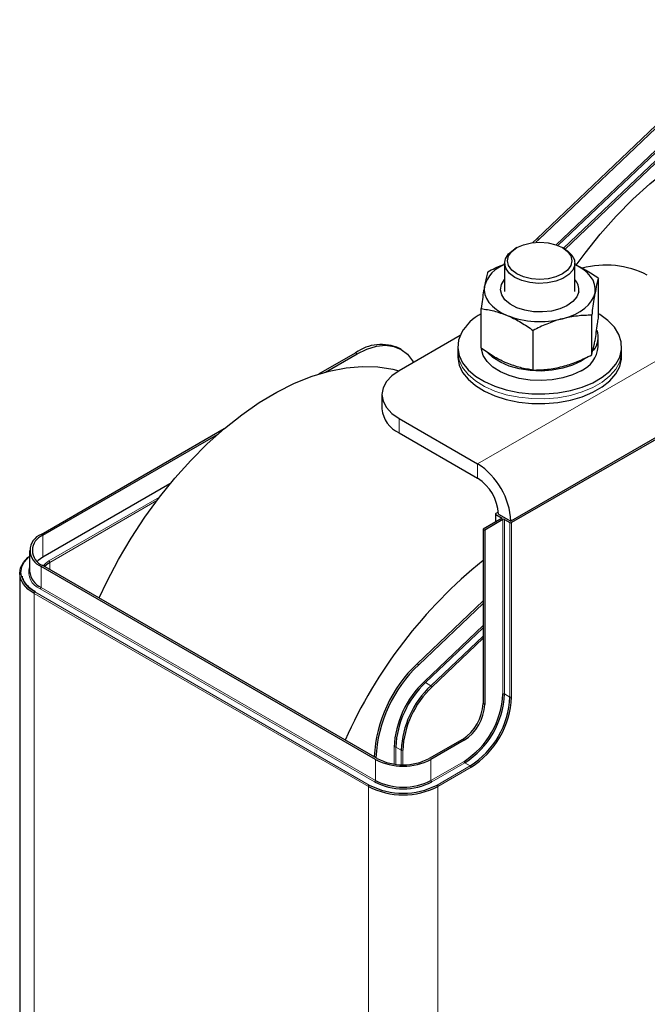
# Model space of a CAD drawing. Header units: millimetres. Extents: x 5 to 418, y 2 to 292.
# Tile 15 of 23: x 295 to 317, y 105 to 139. Entities that reach past the tile are written whole.
import ezdxf

# ---------------------------------------------------------------- set-up
doc = ezdxf.new("R2010")
doc.units = ezdxf.units.MM

msp = doc.modelspace()

# ---------------------------------------------------------------- linework, layer by layer
at = {"color": 7, "linetype": 'Continuous', "lineweight": 25}
for p, q in [((327.4049, 145.2361), (312.7423, 131.27)), ((327.4614, 145.2034), (312.7988, 131.2374)), ((312.7423, 131.27), (312.6, 131.1279)), ((312.7988, 131.2374), (312.6974, 131.1374)), ((312.0542, 130.9561), (311.9834, 130.9153)), ((313.6808, 130.9153), (313.61, 130.9561)), ((311.6321, 130.4255), (311.6321, 129.462)), ((314.0321, 129.462), (314.0321, 130.4255)), ((314.8354, 128.5492), (314.8354, 129.9052)), ((310.8288, 127.5164), (310.8288, 128.8724)), ((314.6084, 127.2895), (314.6084, 128.6454)), ((310.1152, 127.9585), (308.0238, 126.7512)), ((312.6051, 126.7731), (312.6051, 128.129)), ((314.8321, 127.5676), (314.8321, 127.8943)), ((310.0321, 127.5676), (310.0321, 127.4043)), ((315.6321, 127.4043), (315.6321, 127.5676)), ((305.2868, 126.6394), (306.5388, 127.3622)), ((305.5153, 126.706), (306.5954, 127.3295)), ((308.0953, 127.478), (308.0387, 127.5107)), ((310.0321, 127.4043), (310.0321, 127.241)), ((315.6321, 127.241), (315.6321, 127.4043)), ((314.4021, 127.179), (314.2463, 127.0779)), ((320.3274, 126.506), (311.8421, 121.6076)), ((320.4123, 126.4897), (311.8704, 121.5586)), ((307.438, 125.9348), (307.438, 125.4448)), ((308.0238, 125.1184), (310.7108, 123.5672)), ((295.7908, 121.1575), (302.0491, 124.7703)), ((295.8474, 121.1248), (301.8207, 124.5731)), ((308.0238, 124.6284), (310.7108, 123.0773)), ((300.1952, 122.8835), (295.8474, 120.3736)), ((311.3213, 121.8525), (311.3213, 121.5845)), ((311.4158, 121.9166), (311.333, 121.8688)), ((311.333, 121.8362), (311.5452, 121.7137)), ((311.4179, 121.8525), (311.8421, 121.6076)), ((311.5452, 121.7137), (310.8946, 121.3382)), ((311.5734, 121.6647), (310.9512, 121.3055)), ((311.63, 121.6647), (311.8139, 121.5586)), ((310.8946, 121.3382), (310.9512, 121.3055)), ((310.8946, 121.3382), (310.8946, 115.3774)), ((310.9512, 121.3055), (310.9512, 115.3448)), ((295.3983, 120.6105), (295.3983, 119.8919)), ((295.0583, 119.8266), (295.0583, 92.1622)), ((307.2177, 113.4669), (295.7908, 120.0635)), ((307.2742, 113.4996), (295.8474, 120.0961)), ((308.641, 116.7379), (310.8946, 118.8845)), ((308.6976, 116.7053), (310.8946, 118.7979)), ((310.1875, 114.1527), (309.0561, 113.4996)), ((310.2441, 114.12), (309.1127, 113.4669)), ((307.1752, 113.5567), (307.1752, 113.562)), ((307.2318, 113.5241), (307.2318, 113.5294))]:
    msp.add_line(p, q, dxfattribs=at)
at = {"color": 7, "linetype": 'Continuous', "lineweight": 18}
for p, q in [((313.3974, 131.0519), (327.6537, 144.631)), ((327.6908, 144.5887), (313.456, 131.0302)), ((313.6496, 130.9333), (327.8746, 144.4825)), ((324.0581, 140.7698), (313.7001, 130.9038)), ((312.7423, 131.27), (312.7988, 131.2374)), ((319.1961, 128.4656), (310.7108, 123.5672)), ((306.5954, 127.3295), (306.5388, 127.3622)), ((320.3274, 126.506), (311.8421, 121.6076)), ((308.0238, 125.1184), (308.0238, 124.6284)), ((310.7108, 123.0773), (310.7108, 123.5672)), ((296.0595, 120.2511), (299.8343, 122.4303)), ((299.7457, 122.3138), (296.0878, 120.2021)), ((311.333, 121.8362), (311.333, 121.5913)), ((311.4179, 121.8525), (311.8421, 121.6076)), ((311.5734, 115.704), (311.5734, 121.6647)), ((311.63, 121.6647), (311.63, 115.704)), ((311.8139, 115.5979), (311.8139, 121.5586)), ((311.8704, 121.5586), (311.8704, 115.5979)), ((295.8474, 120.3736), (295.8474, 121.1248)), ((296.0878, 119.9574), (296.0878, 120.2021)), ((295.7908, 120.0635), (295.7908, 119.3449)), ((306.9773, 112.5442), (295.5504, 119.1408)), ((295.5504, 119.1408), (295.5504, 91.4764)), ((295.5787, 119.1898), (307.0055, 112.5932)), ((307.1894, 112.6994), (295.7625, 119.2959)), ((295.7908, 119.3449), (307.2177, 112.7484)), ((308.8899, 116.1329), (310.8946, 118.0424)), ((310.8946, 117.9648), (308.9269, 116.0906)), ((309.1108, 115.9844), (310.8946, 117.6835)), ((310.8946, 117.6059), (309.1478, 115.9421)), ((308.6976, 116.7053), (308.641, 116.7379)), ((308.9269, 116.0906), (309.1108, 115.9844)), ((311.63, 115.704), (311.8139, 115.5979)), ((310.8946, 115.3774), (310.9512, 115.3448)), ((310.1875, 114.1527), (310.2441, 114.12)), ((307.8541, 113.309), (307.8541, 113.8886)), ((308.0945, 113.7825), (307.9106, 113.8886)), ((307.9106, 113.8886), (307.9106, 113.3015)), ((308.0945, 113.2877), (308.0945, 113.7825)), ((308.151, 113.7825), (308.151, 113.2866)), ((307.2318, 113.5294), (307.1752, 113.562)), ((307.2177, 112.7484), (307.2177, 113.4669)), ((309.1127, 113.4669), (309.1127, 112.7484)), ((309.1127, 112.7484), (310.2441, 113.4015)), ((310.2724, 113.3525), (309.141, 112.6994)), ((309.3248, 112.5932), (310.4562, 113.2464)), ((310.4845, 113.1974), (309.3531, 112.5442)), ((310.4562, 113.2464), (310.2724, 113.3525)), ((306.9773, 112.5442), (306.9773, 84.8798)), ((309.3531, 112.5442), (309.3531, 84.8798))]:
    msp.add_line(p, q, dxfattribs=at)
at = {"color": 7, "linetype": 'Continuous', "lineweight": 25, "flags": 128}
for points in [[(314.0818, 130.3519), (314.383, 130.7639), (314.9032, 131.4187), (315.4473, 132.0357), (316.0115, 132.6107), (316.5917, 133.1396), (317.184, 133.6187), (317.7841, 134.0447), (318.3879, 134.4144), (318.991, 134.7254), (319.5894, 134.9755), (320.1788, 135.1629), (320.755, 135.2863), (320.803, 135.2938)], [(311.9836, 129.9357), (311.7992, 130.0729), (311.6797, 130.2323), (311.6327, 130.4038), (311.661, 130.5767), (311.7629, 130.74), (311.932, 130.8837), (311.9834, 130.9153)], [(312.0543, 130.0582), (311.8795, 130.1897), (311.7696, 130.3428), (311.7321, 130.5072), (311.7696, 130.6715), (311.8795, 130.8247), (312.0543, 130.9562), (312.2821, 131.0571), (312.5474, 131.1206), (312.8321, 131.1422), (313.1168, 131.1206), (313.3821, 131.0571), (313.6099, 130.9562), (313.7847, 130.8247), (313.8946, 130.6715), (313.9321, 130.5072), (313.8946, 130.3428), (313.7847, 130.1897), (313.6099, 130.0582), (313.3821, 129.9573), (313.1168, 129.8938), (312.8321, 129.8722), (312.5474, 129.8938), (312.2821, 129.9573), (312.0543, 130.0582)], [(313.6808, 130.9153), (313.7803, 130.8501), (313.9334, 130.7007), (314.0173, 130.5339), (314.0268, 130.3603), (313.9612, 130.1909), (313.8246, 130.0362), (313.6257, 129.9059), (313.3769, 129.8083), (313.0939, 129.7495), (312.7944, 129.7331), (312.4973, 129.7603), (312.2212, 129.8293), (311.9836, 129.9357)], [(314.7219, 129.4139), (314.7314, 129.5573), (314.7084, 129.7001), (314.6533, 129.84), (314.567, 129.9746), (314.451, 130.1015), (314.3074, 130.2185), (314.1385, 130.3238), (314.0321, 130.3777)], [(310.9423, 129.6408), (310.9328, 129.4974), (310.9558, 129.3546), (311.0109, 129.2147), (311.0972, 129.0801), (311.2132, 128.9532), (311.3568, 128.8361), (311.5257, 128.7309), (311.717, 128.6393)], [(314.1636, 129.4474), (314.0957, 129.2723), (313.9598, 129.1109), (313.7631, 128.972), (313.5161, 128.8631), (313.2323, 128.7899), (312.9269, 128.7565), (312.6164, 128.7646), (312.3176, 128.8139), (312.0464, 128.9016), (311.8177, 129.0231), (311.6436, 129.1718), (311.5336, 129.3396), (311.4936, 129.5175), (311.5257, 129.696), (311.6283, 129.8654), (311.6321, 129.8698)], [(313.6068, 128.5258), (313.8266, 128.5928), (314.0294, 128.6757), (314.2117, 128.7732), (314.3704, 128.8836), (314.5028, 129.005), (314.6066, 129.1354), (314.6801, 129.2725), (314.7219, 129.4139)], [(310.1564, 128.044), (310.0587, 127.79), (310.0328, 127.5303), (310.0795, 127.2716), (310.1974, 127.0205), (310.3835, 126.7836), (310.6331, 126.567), (310.9396, 126.3763), (311.2952, 126.2165), (311.6905, 126.0917), (312.1154, 126.0051), (312.5589, 125.959), (313.0094, 125.9545), (313.4554, 125.9918), (313.8852, 126.0699), (314.2877, 126.1868), (314.6526, 126.3395), (314.9703, 126.524), (315.2326, 126.7355), (315.4327, 126.9686), (315.5655, 127.2172), (315.6275, 127.4748), (315.6171, 127.7349), (315.5345, 127.9906), (315.382, 128.2354), (315.1634, 128.4629), (314.8845, 128.6672), (314.8354, 128.697)], [(306.5954, 127.3295), (306.9273, 127.4909), (307.2509, 127.5881), (307.5585, 127.6185), (307.8423, 127.5815), (308.0954, 127.478), (308.3116, 127.3105), (308.4855, 127.0831), (308.5133, 127.0338)], [(310.0321, 127.241), (310.0328, 127.2037), (310.0795, 126.945), (310.1974, 126.6939), (310.3835, 126.457), (310.6331, 126.2404), (310.9396, 126.0497), (311.2952, 125.8899), (311.6905, 125.7651), (312.1154, 125.6785), (312.5589, 125.6323), (313.0094, 125.6279), (313.4554, 125.6652), (313.8852, 125.7433), (314.2877, 125.8602), (314.6526, 126.0129), (314.9703, 126.1974), (315.2326, 126.4089), (315.4327, 126.642), (315.5655, 126.8906), (315.6275, 127.1482), (315.6321, 127.241)], [(314.2463, 126.7512), (313.9531, 126.6115), (313.6194, 126.5063), (313.2572, 126.4395), (312.8797, 126.4134), (312.5004, 126.4291), (312.1332, 126.4859), (311.7912, 126.5818), (311.4868, 126.7133), (311.231, 126.8757), (311.0331, 127.0632), (310.9002, 127.2688), (310.8372, 127.4853), (310.8353, 127.502)], [(314.2463, 127.0779), (313.9531, 126.9381), (313.6194, 126.8329), (313.2572, 126.7661), (312.8797, 126.74), (312.5004, 126.7557), (312.1332, 126.8125), (311.7912, 126.9084), (311.4868, 127.0399), (311.231, 127.2023), (311.052, 127.3679)], [(297.7731, 118.9845), (298.0363, 119.541), (298.4331, 120.296), (298.8667, 121.032), (299.3339, 121.7438), (299.8315, 122.4265), (300.356, 123.0753), (300.9037, 123.6856), (301.4709, 124.2531), (302.0534, 124.7739), (302.6473, 125.2443), (303.2483, 125.661), (303.8523, 126.021), (304.455, 126.322), (305.0521, 126.5616), (305.6396, 126.7383), (306.2132, 126.8509), (306.769, 126.8984), (307.303, 126.8807), (307.8115, 126.7978), (308.0128, 126.7448)], [(308.0238, 126.7512), (307.775, 126.5762), (307.5902, 126.3766), (307.4764, 126.16), (307.438, 125.9348), (307.4764, 125.7095), (307.5902, 125.4929), (307.775, 125.2933), (308.0238, 125.1184)], [(295.5504, 119.1408), (295.3415, 119.2878), (295.1862, 119.4555), (295.0906, 119.6374), (295.0583, 119.8266), (295.0906, 120.0158), (295.1862, 120.1977), (295.3415, 120.3654), (295.3983, 120.4116)], [(295.8474, 120.3736), (295.6907, 120.2634), (295.6593, 120.2349)], [(296.0878, 120.2021), (295.9734, 120.1217), (295.9113, 120.0592)]]:
    msp.add_lwpolyline(points, dxfattribs=at)
at = {"color": 7, "linetype": 'Continuous', "lineweight": 18, "flags": 128}
for points in [[(310.0321, 127.4043), (310.0328, 127.367), (310.0795, 127.1083), (310.1974, 126.8572), (310.3835, 126.6203), (310.6331, 126.4037), (310.9396, 126.213), (311.2952, 126.0532), (311.6905, 125.9284), (312.1154, 125.8418), (312.5589, 125.7956), (313.0094, 125.7912), (313.4554, 125.8285), (313.8852, 125.9066), (314.2877, 126.0235), (314.6526, 126.1762), (314.9703, 126.3607), (315.2326, 126.5722), (315.4327, 126.8053), (315.5655, 127.0539), (315.6275, 127.3115), (315.6321, 127.4043)], [(295.3983, 120.4051), (295.3747, 120.3852), (295.2232, 120.2216), (295.1299, 120.044), (295.0983, 119.8593), (295.1299, 119.6746), (295.2232, 119.497), (295.3747, 119.3333), (295.5787, 119.1898)], [(295.8632, 120.087), (295.9401, 120.1672), (296.0595, 120.2511)]]:
    msp.add_lwpolyline(points, dxfattribs=at)
at = {"color": 7, "linetype": 'Continuous', "lineweight": 25}
for centre, radius, start, end in [((312.0191, 129.3242), 1.1223, 110.1683, 163.61561), ((315.0816, 127.2046), 3.1538, 63.08726, 104.72724), ((313.6518, 129.5198), 0.5168, 351.94581, 42.6283), ((311.6732, 127.1548), 1.7581, 118.70218, 149.62123), ((312.838, 131.5162), 3.0876, 248.71064, 284.41769), ((314.1159, 127.8913), 0.7151, 321.13787, 19.41499), ((307.4161, 126.1511), 1.4954, 65.39271, 125.91774), ((313.8455, 127.6572), 0.9907, 293.86641, 354.81345), ((308.4389, 125.5447), 1.0059, 185.6948, 245.62534), ((309.3858, 121.4958), 2.4589, 2.60548, 57.39452), ((309.8827, 121.7827), 1.5368, 2.60548, 57.39452), ((311.3392, 121.8525), 0.0175, 110.78342, 249.21658), ((311.6017, 121.6102), 0.0615, 62.60967, 117.39033), ((311.8421, 121.6132), 0.0615, 242.60967, 297.39033), ((295.9984, 120.6105), 0.5851, 110.78342, 249.21658), ((296.0426, 120.6105), 0.5501, 110.78342, 249.21658), ((321.0708, 107.5778), 16.2604, 128.74309, 156.24904), ((296.069, 119.9588), 0.6739, 185.6948, 245.62534), ((311.8668, 113.3229), 4.6976, 133.36742, 177.08262), ((311.9233, 113.2903), 4.6976, 133.36742, 177.08262), ((311.1694, 113.7196), 3.3196, 133.36742, 177.08262), ((311.1634, 113.7228), 3.257, 133.36742, 177.08262), ((311.3473, 113.6167), 3.257, 133.36742, 177.08262), ((311.3413, 113.6199), 3.1944, 133.36742, 177.08262), ((308.6872, 115.8353), 2.8892, 302.60548, 357.39452), ((308.6824, 115.8381), 2.9507, 302.60548, 357.39452), ((308.8662, 115.732), 2.9507, 302.60548, 357.39452), ((308.8614, 115.7348), 3.0121, 302.60548, 357.39452), ((309.3594, 115.4473), 1.5368, 302.60548, 357.39452), ((309.416, 115.4146), 1.5368, 302.60548, 357.39452), ((308.1652, 115.2956), 2.0596, 242.60967, 297.39033), ((308.1652, 115.2191), 1.9366, 242.60967, 297.39033), ((308.1652, 114.5771), 2.0596, 242.60967, 297.39033), ((308.1652, 114.837), 2.5822, 242.60967, 297.39033), ((308.1652, 114.8314), 2.5207, 242.60967, 297.39033), ((308.1652, 114.5827), 2.1211, 242.60967, 297.39033)]:
    msp.add_arc(centre, radius, start, end, dxfattribs=at)
at = {"color": 7, "linetype": 'Continuous', "lineweight": 18}
for centre, radius, start, end in [((296.0264, 120.1994), 0.0615, 2.60548, 57.39452), ((295.977, 119.8644), 0.6076, 162.24655, 249.33138), ((295.6118, 119.138), 0.0615, 122.60548, 177.39452), ((295.7294, 119.3477), 0.0615, 302.60548, 357.39452), ((308.9731, 116.1683), 0.0904, 203.03957, 239.28973), ((309.0646, 115.9067), 0.0904, 23.03957, 59.28973), ((311.6017, 115.6494), 0.0615, 62.60967, 117.39033), ((311.8421, 115.6525), 0.0615, 242.60967, 297.39033), ((307.8823, 113.834), 0.0615, 62.60967, 117.39033), ((308.1228, 113.8371), 0.0615, 242.60967, 297.39033), ((310.3055, 113.4043), 0.0615, 182.60548, 237.39452), ((310.4231, 113.1946), 0.0615, 2.60548, 57.39452), ((307.1563, 112.7511), 0.0615, 302.60548, 357.39452), ((309.1741, 112.7511), 0.0615, 182.60548, 237.39452), ((307.0387, 112.5414), 0.0615, 122.60548, 177.39452), ((309.2917, 112.5414), 0.0615, 2.60548, 57.39452)]:
    msp.add_arc(centre, radius, start, end, dxfattribs=at)
at = {"color": 7, "linetype": 'Continuous', "lineweight": 25}
for points, knots in [([(311.0558, 130.1321), (311.2178, 130.216), (311.4157, 130.3185), (311.6202, 130.3841), (311.6572, 130.3959)], [0, 0, 0, 0, 0.819262, 1, 1, 1, 1]), ([(314.8354, 129.9052), (314.6912, 130.0048), (314.4278, 130.1868), (314.1554, 130.3148), (314.0321, 130.3728)], [0, 0, 0, 0, 0.5471881, 1, 1, 1, 1]), ([(311.0558, 130.1321), (311.0475, 130.1044), (311.0105, 129.9808), (310.9721, 129.7893), (310.9423, 129.6408)], [0, 0, 0, 0, 0.2243922, 1, 1, 1, 1]), ([(314.8354, 129.9052), (314.8271, 129.8775), (314.7901, 129.7539), (314.7517, 129.5624), (314.7219, 129.4139)], [0, 0, 0, 0, 0.2243922, 1, 1, 1, 1]), ([(310.9423, 129.6408), (310.933, 129.5875), (310.8946, 129.3674), (310.8572, 129.0858), (310.8288, 128.8724)], [0, 0, 0, 0, 0.2423865, 1, 1, 1, 1]), ([(314.7219, 129.4139), (314.7126, 129.3605), (314.6742, 129.1405), (314.6368, 128.8588), (314.6084, 128.6454)], [0, 0, 0, 0, 0.2423865, 1, 1, 1, 1]), ([(310.8288, 128.8724), (310.9731, 128.8507), (311.2642, 128.8071), (311.5651, 128.6955), (311.717, 128.6393)], [0, 0, 0, 0, 0.495458, 1, 1, 1, 1]), ([(311.717, 128.6393), (311.738, 128.6303), (311.8975, 128.5623), (312.1981, 128.4063), (312.4686, 128.222), (312.6051, 128.129)], [0, 0, 0, 0, 0.0700918, 0.5307854, 1, 1, 1, 1]), ([(313.6068, 128.5258), (313.583, 128.5195), (313.4032, 128.4719), (313.0643, 128.3543), (312.7591, 128.2046), (312.6051, 128.129)], [0, 0, 0, 0, 0.0700918, 0.5307854, 1, 1, 1, 1]), ([(314.6084, 128.6454), (314.4458, 128.6422), (314.1174, 128.6358), (313.778, 128.5627), (313.6068, 128.5258)], [0, 0, 0, 0, 0.495458, 1, 1, 1, 1]), ([(314.7219, 127.7808), (314.7517, 127.9631), (314.7901, 128.1981), (314.8271, 128.4849), (314.8354, 128.5492)], [0, 0, 0, 0, 0.7756078, 1, 1, 1, 1]), ([(311.717, 127.0062), (311.6959, 127.0152), (311.5365, 127.0831), (311.2359, 127.2392), (310.9653, 127.4234), (310.8288, 127.5164)], [0, 0, 0, 0, 0.0700918, 0.5307854, 1, 1, 1, 1]), ([(314.6084, 127.2895), (314.6368, 127.3908), (314.6742, 127.5246), (314.7126, 127.7308), (314.7219, 127.7808)], [0, 0, 0, 0, 0.7576135, 1, 1, 1, 1]), ([(313.6068, 126.8927), (313.6305, 126.899), (313.8103, 126.9466), (314.1493, 127.0643), (314.4545, 127.214), (314.6084, 127.2895)], [0, 0, 0, 0, 0.0700918, 0.5307854, 1, 1, 1, 1]), ([(312.6051, 126.7731), (312.4609, 126.7947), (312.1698, 126.8384), (311.8688, 126.9499), (311.717, 127.0062)], [0, 0, 0, 0, 0.495458, 1, 1, 1, 1]), ([(312.6051, 126.7731), (312.7678, 126.7763), (313.0961, 126.7828), (313.4355, 126.8559), (313.6068, 126.8927)], [0, 0, 0, 0, 0.495458, 1, 1, 1, 1]), ([(295.5987, 119.1918), (295.5612, 119.2148), (295.4522, 119.2817), (295.3095, 119.4094), (295.1918, 119.5696), (295.1632, 119.6799), (295.1496, 119.7326)], [0, 0, 0, 0, 0.15214199, 0.44278875, 0.73374424, 1, 1, 1, 1])]:
    msp.add_open_spline(points, degree=3, knots=knots, dxfattribs=at)

doc.saveas('drawing.dxf')
